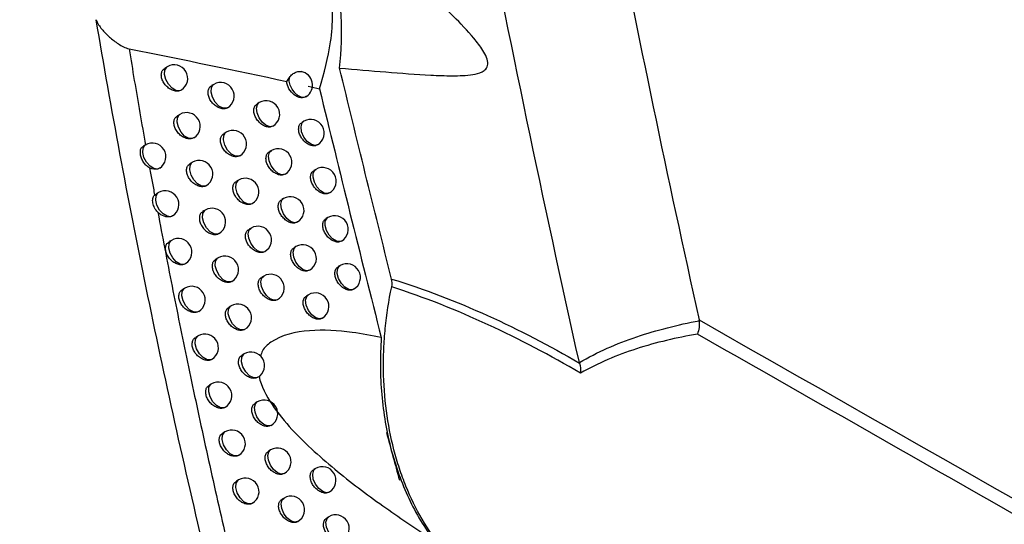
# Model space of a CAD drawing. Header units: millimetres. Extents: x 15458 to 16410, y 10212 to 11278.
# Tile 32 of 139: x 16285 to 16321, y 10372 to 10390. Entities that reach past the tile are written whole.
import ezdxf

# ---------------------------------------------------------------- set-up
doc = ezdxf.new("R2010")
doc.units = ezdxf.units.MM

msp = doc.modelspace()

# ---------------------------------------------------------------- linework, layer by layer
at = {"color": 7, "linetype": 'Continuous', "lineweight": 25}
for p, q in [((16290.594, 10388.715), (16290.509, 10388.666)), ((16292.3, 10388.067), (16292.222, 10388.022)), ((16292.805, 10387.212), (16292.774, 10387.189)), ((16293.971, 10387.399), (16293.899, 10387.357)), ((16291.053, 10386.962), (16290.971, 10386.914)), ((16295.607, 10386.71), (16295.54, 10386.672)), ((16292.752, 10386.309), (16292.675, 10386.265)), ((16289.792, 10385.844), (16289.712, 10385.797)), ((16293.256, 10385.452), (16293.231, 10385.433)), ((16294.416, 10385.637), (16294.344, 10385.596)), ((16291.517, 10385.207), (16291.436, 10385.16)), ((16294.921, 10384.774), (16294.916, 10384.771)), ((16296.044, 10384.944), (16295.979, 10384.907)), ((16293.208, 10384.55), (16293.132, 10384.506)), ((16290.129, 10384.001), (16290.186, 10384.038)), ((16290.269, 10384.092), (16290.183, 10384.043)), ((16294.864, 10383.873), (16294.794, 10383.833)), ((16291.985, 10383.45), (16291.905, 10383.404)), ((16296.487, 10383.177), (16296.422, 10383.14)), ((16295.376, 10383.015), (16295.364, 10383.007)), ((16293.668, 10382.789), (16293.594, 10382.746)), ((16290.749, 10382.338), (16290.665, 10382.29)), ((16295.318, 10382.108), (16295.249, 10382.068)), ((16292.458, 10381.692), (16292.379, 10381.646)), ((16296.934, 10381.408), (16296.87, 10381.372)), ((16294.133, 10381.026), (16294.06, 10380.984)), ((16295.836, 10381.254), (16295.818, 10381.242)), ((16291.234, 10380.583), (16291.151, 10380.535)), ((16295.775, 10380.341), (16295.708, 10380.302)), ((16292.934, 10379.932), (16292.857, 10379.887)), ((16293.438, 10379.075), (16293.412, 10379.055)), ((16291.722, 10378.826), (16291.641, 10378.779)), ((16293.415, 10378.17), (16293.339, 10378.126)), ((16292.215, 10377.067), (16292.135, 10377.021)), ((16293.918, 10377.309), (16293.898, 10377.295)), ((16293.899, 10376.406), (16293.825, 10376.363)), ((16292.711, 10375.306), (16292.633, 10375.261)), ((16294.388, 10374.641), (16294.315, 10374.599)), ((16296.035, 10373.959), (16295.967, 10373.92)), ((16293.212, 10373.543), (16293.135, 10373.499)), ((16296.556, 10373.107), (16296.535, 10373.093)), ((16294.882, 10372.875), (16294.81, 10372.833)), ((16293.716, 10372.687), (16293.69, 10372.667)), ((16296.522, 10372.189), (16296.455, 10372.15))]:
    msp.add_line(p, q, dxfattribs=at)
at = {"color": 7, "linetype": 'Continuous', "lineweight": 25, "flags": 128}
for points in [[(16291.046, 10387.83), (16290.913, 10387.841), (16290.768, 10387.926), (16290.637, 10388.07), (16290.539, 10388.249), (16290.493, 10388.434), (16290.505, 10388.593), (16290.573, 10388.701), (16290.594, 10388.715)], [(16295.674, 10387.608), (16295.612, 10387.587), (16295.504, 10387.597), (16295.387, 10387.657), (16295.274, 10387.759), (16295.177, 10387.891), (16295.108, 10388.041), (16295.073, 10388.19), (16295.078, 10388.323)], [(16292.774, 10387.189), (16292.641, 10387.187), (16292.492, 10387.265), (16292.353, 10387.408), (16292.25, 10387.592), (16292.2, 10387.783), (16292.212, 10387.948), (16292.284, 10388.056), (16292.3, 10388.067)], [(16294.471, 10386.532), (16294.353, 10386.511), (16294.213, 10386.562), (16294.075, 10386.678), (16293.961, 10386.84), (16293.888, 10387.022), (16293.868, 10387.195), (16293.905, 10387.332), (16293.971, 10387.399)], [(16291.51, 10386.078), (16291.378, 10386.087), (16291.232, 10386.17), (16291.099, 10386.314), (16291, 10386.494), (16290.953, 10386.68), (16290.964, 10386.84), (16291.034, 10386.948), (16291.053, 10386.962)], [(16296.107, 10385.844), (16296.026, 10385.821), (16295.882, 10385.855), (16295.733, 10385.966), (16295.607, 10386.132), (16295.526, 10386.325), (16295.504, 10386.509), (16295.546, 10386.651), (16295.607, 10386.71)], [(16293.231, 10385.433), (16293.098, 10385.428), (16292.948, 10385.504), (16292.808, 10385.647), (16292.703, 10385.831), (16292.652, 10386.024), (16292.664, 10386.19), (16292.737, 10386.299), (16292.752, 10386.309)], [(16290.236, 10384.957), (16290.103, 10384.973), (16289.961, 10385.061), (16289.832, 10385.205), (16289.737, 10385.382), (16289.691, 10385.564), (16289.703, 10385.721), (16289.77, 10385.828), (16289.792, 10385.844)], [(16294.916, 10384.771), (16294.804, 10384.748), (16294.664, 10384.797), (16294.524, 10384.912), (16294.407, 10385.074), (16294.333, 10385.258), (16294.313, 10385.433), (16294.35, 10385.571), (16294.416, 10385.637)], [(16291.979, 10384.325), (16291.847, 10384.33), (16291.7, 10384.412), (16291.565, 10384.555), (16291.465, 10384.736), (16291.417, 10384.924), (16291.428, 10385.085), (16291.498, 10385.194), (16291.517, 10385.207)], [(16296.544, 10384.078), (16296.483, 10384.057), (16296.353, 10384.075), (16296.213, 10384.161), (16296.086, 10384.301), (16295.992, 10384.475), (16295.945, 10384.654), (16295.952, 10384.81), (16296.013, 10384.921), (16296.044, 10384.944)], [(16293.692, 10383.676), (16293.56, 10383.667), (16293.409, 10383.741), (16293.267, 10383.883), (16293.16, 10384.069), (16293.108, 10384.263), (16293.12, 10384.431), (16293.194, 10384.541), (16293.208, 10384.55)], [(16290.717, 10383.206), (16290.584, 10383.22), (16290.441, 10383.306), (16290.31, 10383.45), (16290.214, 10383.628), (16290.168, 10383.811), (16290.18, 10383.97), (16290.247, 10384.077), (16290.269, 10384.092)], [(16295.364, 10383.007), (16295.259, 10382.984), (16295.119, 10383.03), (16294.977, 10383.143), (16294.858, 10383.307), (16294.782, 10383.492), (16294.761, 10383.669), (16294.8, 10383.808), (16294.864, 10383.873)], [(16292.453, 10382.57), (16292.32, 10382.572), (16292.173, 10382.652), (16292.036, 10382.795), (16291.934, 10382.977), (16291.885, 10383.166), (16291.896, 10383.329), (16291.967, 10383.438), (16291.985, 10383.45)], [(16296.987, 10382.311), (16296.935, 10382.291), (16296.804, 10382.304), (16296.662, 10382.388), (16296.533, 10382.529), (16296.436, 10382.704), (16296.387, 10382.885), (16296.395, 10383.044), (16296.457, 10383.155), (16296.487, 10383.177)], [(16294.158, 10381.917), (16294.04, 10381.902), (16293.902, 10381.957), (16293.767, 10382.074), (16293.656, 10382.234), (16293.585, 10382.413), (16293.565, 10382.583), (16293.6, 10382.718), (16293.668, 10382.789)], [(16291.202, 10381.454), (16291.07, 10381.465), (16290.925, 10381.549), (16290.793, 10381.692), (16290.696, 10381.871), (16290.649, 10382.056), (16290.66, 10382.216), (16290.728, 10382.324), (16290.749, 10382.338)], [(16295.818, 10381.242), (16295.72, 10381.219), (16295.578, 10381.261), (16295.435, 10381.373), (16295.314, 10381.537), (16295.236, 10381.725), (16295.215, 10381.904), (16295.253, 10382.044), (16295.318, 10382.108)], [(16292.93, 10380.813), (16292.797, 10380.812), (16292.649, 10380.89), (16292.511, 10381.033), (16292.408, 10381.215), (16292.357, 10381.406), (16292.369, 10381.57), (16292.44, 10381.68), (16292.458, 10381.692)], [(16297.434, 10380.542), (16297.391, 10380.525), (16297.26, 10380.533), (16297.116, 10380.613), (16296.984, 10380.754), (16296.884, 10380.931), (16296.834, 10381.115), (16296.842, 10381.277), (16296.906, 10381.388), (16296.934, 10381.408)], [(16294.629, 10380.158), (16294.511, 10380.139), (16294.372, 10380.191), (16294.236, 10380.307), (16294.122, 10380.468), (16294.05, 10380.648), (16294.03, 10380.82), (16294.065, 10380.956), (16294.133, 10381.026)], [(16291.692, 10379.7), (16291.559, 10379.708), (16291.414, 10379.79), (16291.28, 10379.933), (16291.181, 10380.113), (16291.133, 10380.299), (16291.144, 10380.46), (16291.213, 10380.569), (16291.234, 10380.583)], [(16296.275, 10379.475), (16296.186, 10379.452), (16296.043, 10379.49), (16295.897, 10379.602), (16295.774, 10379.766), (16295.694, 10379.956), (16295.672, 10380.137), (16295.712, 10380.278), (16295.775, 10380.341)], [(16293.412, 10379.055), (16293.279, 10379.05), (16293.13, 10379.126), (16292.99, 10379.269), (16292.885, 10379.452), (16292.834, 10379.644), (16292.845, 10379.81), (16292.917, 10379.92), (16292.934, 10379.932)], [(16292.185, 10377.944), (16292.053, 10377.949), (16291.906, 10378.03), (16291.771, 10378.173), (16291.671, 10378.353), (16291.622, 10378.541), (16291.633, 10378.703), (16291.702, 10378.812), (16291.722, 10378.826)], [(16293.898, 10377.295), (16293.766, 10377.287), (16293.615, 10377.361), (16293.474, 10377.503), (16293.367, 10377.688), (16293.314, 10377.881), (16293.326, 10378.049), (16293.399, 10378.159), (16293.415, 10378.17)], [(16292.683, 10376.186), (16292.55, 10376.188), (16292.403, 10376.267), (16292.267, 10376.41), (16292.165, 10376.591), (16292.115, 10376.78), (16292.125, 10376.944), (16292.195, 10377.053), (16292.215, 10377.067)], [(16294.388, 10375.534), (16294.27, 10375.52), (16294.133, 10375.575), (16293.998, 10375.691), (16293.887, 10375.851), (16293.816, 10376.029), (16293.796, 10376.199), (16293.831, 10376.334), (16293.899, 10376.406)], [(16293.184, 10374.427), (16293.052, 10374.426), (16292.904, 10374.503), (16292.766, 10374.645), (16292.662, 10374.828), (16292.611, 10375.018), (16292.622, 10375.183), (16292.692, 10375.293), (16292.711, 10375.306)], [(16294.883, 10373.772), (16294.765, 10373.754), (16294.627, 10373.807), (16294.491, 10373.922), (16294.378, 10374.082), (16294.306, 10374.262), (16294.285, 10374.433), (16294.32, 10374.569), (16294.388, 10374.641)], [(16296.535, 10373.093), (16296.441, 10373.07), (16296.299, 10373.11), (16296.155, 10373.222), (16296.033, 10373.385), (16295.955, 10373.573), (16295.932, 10373.752), (16295.97, 10373.893), (16296.035, 10373.959)], [(16293.69, 10372.667), (16293.558, 10372.662), (16293.409, 10372.737), (16293.269, 10372.879), (16293.164, 10373.063), (16293.112, 10373.255), (16293.123, 10373.421), (16293.194, 10373.531), (16293.212, 10373.543)], [(16295.382, 10372.009), (16295.265, 10371.986), (16295.126, 10372.037), (16294.988, 10372.151), (16294.874, 10372.312), (16294.8, 10372.493), (16294.779, 10372.666), (16294.814, 10372.804), (16294.882, 10372.875)], [(16297.022, 10371.323), (16296.935, 10371.299), (16296.792, 10371.336), (16296.646, 10371.446), (16296.522, 10371.611), (16296.442, 10371.8), (16296.419, 10371.982), (16296.458, 10372.124), (16296.522, 10372.189)]]:
    msp.add_lwpolyline(points, dxfattribs=at)
at = {"color": 7, "linetype": 'Continuous', "lineweight": 25}
for centre, start, end in [((16290.844, 10388.282), 302.5991, 119.9973), ((16295.424, 10388.041), 303.4608, 80.0265), ((16292.55, 10387.634), 301.1914, 119.9973), ((16295.424, 10388.041), 299.9973, 303.4608), ((16294.221, 10386.966), 300.002, 119.9973), ((16291.303, 10386.529), 302.2489, 119.9973), ((16295.857, 10386.277), 299.9973, 119.9973), ((16293.002, 10385.876), 300.9198, 119.9973), ((16290.042, 10385.411), 303.3112, 119.9973), ((16294.666, 10385.204), 300.4743, 119.9973), ((16291.767, 10384.774), 301.9123, 119.9973), ((16296.294, 10384.511), 299.9973, 119.9973), ((16293.458, 10384.117), 300.6563, 119.9973), ((16290.519, 10383.659), 302.9364, 119.9973), ((16295.114, 10383.44), 301.4431, 119.9973), ((16292.235, 10383.017), 301.5893, 119.9973), ((16296.737, 10382.744), 299.9973, 119.9973), ((16293.918, 10382.356), 300.4007, 119.9973), ((16290.999, 10381.905), 302.575, 119.9973), ((16295.568, 10381.675), 302.2529, 119.9973), ((16292.708, 10381.259), 301.28, 119.9973), ((16297.184, 10380.975), 299.9973, 119.9973), ((16294.383, 10380.593), 300.1525, 119.9973), ((16291.484, 10380.15), 302.2271, 119.9973), ((16296.025, 10379.908), 303.3508, 119.9973), ((16293.184, 10379.499), 300.9783, 119.9973), ((16296.025, 10379.908), 299.9973, 303.3508), ((16291.972, 10378.393), 301.8927, 119.9973), ((16293.665, 10377.737), 300.6973, 119.9973), ((16292.465, 10376.634), 301.572, 119.9973), ((16294.149, 10375.973), 300.4636, 119.9973), ((16292.961, 10374.873), 301.2647, 119.9973), ((16294.638, 10374.208), 300.2178, 119.9973), ((16296.285, 10373.526), 302.5667, 119.9973), ((16293.462, 10373.11), 300.9611, 119.9973), ((16295.132, 10372.442), 299.9973, 119.9973), ((16296.772, 10371.756), 303.6339, 119.9973)]:
    msp.add_arc(centre, 0.5, start, end, dxfattribs=at)
msp.add_ellipse((16631.428, 10306.221), major_axis=(-260.808, 426.717), ratio=0.55994, start_param=1.087339, end_param=1.091263, dxfattribs=at)
for points, knots in [([(16305.72, 10377.851), (16304.392, 10383.799), (16303.155, 10389.727), (16300.866, 10401.523), (16299.813, 10407.393), (16297.893, 10419.077), (16297.025, 10424.893), (16295.475, 10436.447), (16294.793, 10442.187), (16293.618, 10453.593), (16293.123, 10459.262), (16292.32, 10470.495), (16292.014, 10476.063), (16291.375, 10492.618), (16291.323, 10503.459), (16291.657, 10514.101)], [0, 0, 0, 0, 0.125, 0.125, 0.25, 0.25, 0.375, 0.375, 0.5, 0.5, 0.625, 0.625, 0.75, 0.75, 1, 1, 1, 1]), ([(16296.506, 10511.663), (16296.249, 10502.798), (16296.257, 10493.776), (16296.886, 10472.676), (16297.692, 10460.502), (16300.198, 10435.779), (16301.898, 10423.23), (16305.776, 10400.249), (16307.803, 10389.865), (16310.114, 10379.414)], [3.1092412, 3.1092412, 3.1092412, 3.1092412, 3.1759593, 3.1759593, 3.2629391, 3.2629391, 3.3499188, 3.3499188, 3.4204698, 3.4204698, 3.4204698, 3.4204698]), ([(16296.184, 10387.902), (16296.344, 10388.473), (16296.688, 10389.706), (16296.676, 10391.13), (16296.469, 10392.554), (16296.026, 10393.884), (16295.243, 10394.945), (16294.684, 10395.307), (16294.557, 10395.389)], [0, 0, 0, 0, 0.194402, 0.419369, 0.468007, 0.699797, 0.931732, 1, 1, 1, 1]), ([(16296.921, 10388.664), (16296.993, 10389.305), (16297.013, 10389.955), (16296.946, 10391.205), (16296.861, 10391.81), (16296.585, 10392.978), (16296.4, 10393.521), (16295.936, 10394.523), (16295.653, 10394.986), (16295.334, 10395.384)], [0, 0, 0, 0, 0.25, 0.25, 0.5, 0.5, 0.75, 0.75, 1, 1, 1, 1]), ([(16296.921, 10388.664), (16297.496, 10388.615), (16298.063, 10388.566), (16299.179, 10388.476), (16299.728, 10388.434), (16300.531, 10388.393), (16300.796, 10388.383), (16301.314, 10388.383), (16301.57, 10388.39), (16301.929, 10388.449), (16302.046, 10388.476), (16302.2, 10388.553), (16302.248, 10388.585), (16302.326, 10388.674), (16302.354, 10388.732), (16302.365, 10388.882), (16302.345, 10388.972), (16302.278, 10389.144), (16302.231, 10389.228), (16302.081, 10389.469), (16301.965, 10389.618), (16301.608, 10390.046), (16301.356, 10390.307), (16300.843, 10390.817), (16300.582, 10391.065), (16299.789, 10391.795), (16299.25, 10392.264), (16297.611, 10393.643), (16296.487, 10394.527), (16295.334, 10395.384)], [0, 0, 0, 0, 0.125, 0.125, 0.25, 0.25, 0.3125, 0.3125, 0.375, 0.375, 0.40625, 0.40625, 0.421875, 0.421875, 0.4375, 0.4375, 0.453125, 0.453125, 0.46875, 0.46875, 0.5, 0.5, 0.5625, 0.5625, 0.625, 0.625, 0.75, 0.75, 1, 1, 1, 1]), ([(16282.896, 10391.195), (16283.122, 10384.617), (16283.421, 10378.022), (16284.196, 10364.805), (16284.67, 10358.185), (16285.234, 10351.555)], [0, 0, 0, 0, 0.5, 0.5, 1, 1, 1, 1]), ([(16297.407, 10350.838), (16296.401, 10354.16), (16295.447, 10357.478), (16293.647, 10364.101), (16292.802, 10367.407), (16291.225, 10374.01), (16290.493, 10377.307), (16289.149, 10383.885), (16288.536, 10387.166), (16287.986, 10390.442)], [0, 0, 0, 0, 0.25, 0.25, 0.5, 0.5, 0.75, 0.75, 1, 1, 1, 1]), ([(16287.986, 10390.442), (16288.006, 10390.374), (16288.038, 10390.315), (16288.109, 10390.201), (16288.149, 10390.147), (16288.277, 10389.99), (16288.372, 10389.893), (16288.574, 10389.714), (16288.682, 10389.63), (16288.857, 10389.517), (16288.918, 10389.481), (16289.047, 10389.418), (16289.114, 10389.388), (16289.191, 10389.373)], [0, 0, 0, 0, 0.125, 0.125, 0.25, 0.25, 0.5, 0.5, 0.75, 0.75, 0.875, 0.875, 1, 1, 1, 1]), ([(16289.191, 10389.373), (16289.255, 10388.985), (16289.384, 10388.203), (16289.586, 10387.021), (16289.727, 10386.227), (16289.797, 10385.827)], [0, 0, 0, 0, 0.328776, 0.662105, 1, 1, 1, 1]), ([(16291.046, 10387.83), (16291.042, 10387.829), (16290.997, 10387.816), (16290.901, 10387.813), (16290.752, 10387.858), (16290.607, 10387.951), (16290.486, 10388.081), (16290.404, 10388.23), (16290.368, 10388.38), (16290.382, 10388.514), (16290.432, 10388.614), (16290.489, 10388.647), (16290.513, 10388.661)], [0, 0, 0, 0, 0.011037, 0.125988, 0.243065, 0.360936, 0.477778, 0.592152, 0.703782, 0.813697, 0.923667, 1, 1, 1, 1]), ([(16295.078, 10388.323), (16295.113, 10388.364), (16295.184, 10388.447), (16295.318, 10388.519), (16295.431, 10388.548), (16295.492, 10388.532), (16295.51, 10388.527)], [0, 0, 0, 0, 0.291509, 0.582954, 0.875981, 1, 1, 1, 1]), ([(16292.774, 10387.189), (16292.761, 10387.184), (16292.71, 10387.166), (16292.604, 10387.165), (16292.459, 10387.212), (16292.318, 10387.307), (16292.2, 10387.437), (16292.119, 10387.586), (16292.084, 10387.737), (16292.098, 10387.871), (16292.146, 10387.971), (16292.203, 10388.004), (16292.225, 10388.017)], [0, 0, 0, 0, 0.03706, 0.148934, 0.262422, 0.376486, 0.489734, 0.601074, 0.710307, 0.818232, 0.926231, 1, 1, 1, 1]), ([(16295.7, 10387.627), (16295.647, 10387.583), (16295.576, 10387.566), (16295.419, 10387.585), (16295.334, 10387.623), (16295.18, 10387.739), (16295.11, 10387.819), (16295.012, 10387.993), (16294.983, 10388.088), (16294.981, 10388.174)], [0, 0, 0, 0, 0.25, 0.25, 0.5, 0.5, 0.75, 0.75, 1, 1, 1, 1]), ([(16291.111, 10387.863), (16291.108, 10387.859), (16291.091, 10387.842), (16291.066, 10387.835), (16291.046, 10387.83)], [0, 0, 0, 0, 0.205251, 1, 1, 1, 1]), ([(16294.471, 10386.532), (16294.448, 10386.522), (16294.39, 10386.496), (16294.273, 10386.496), (16294.131, 10386.545), (16293.993, 10386.642), (16293.878, 10386.773), (16293.799, 10386.923), (16293.764, 10387.074), (16293.777, 10387.208), (16293.825, 10387.307), (16293.88, 10387.339), (16293.902, 10387.352)], [0, 0, 0, 0, 0.0687662, 0.1768856, 0.2861844, 0.3958912, 0.5049813, 0.6126557, 0.7187691, 0.8239203, 0.9291481, 1, 1, 1, 1]), ([(16291.51, 10386.078), (16291.504, 10386.076), (16291.458, 10386.063), (16291.36, 10386.06), (16291.211, 10386.105), (16291.068, 10386.199), (16290.948, 10386.329), (16290.866, 10386.478), (16290.83, 10386.628), (16290.844, 10386.762), (16290.893, 10386.862), (16290.951, 10386.895), (16290.974, 10386.909)], [0, 0, 0, 0, 0.0171566, 0.1313982, 0.2476336, 0.3645979, 0.4805772, 0.5942246, 0.7052922, 0.8147552, 0.9242843, 1, 1, 1, 1]), ([(16296.098, 10385.846), (16296.077, 10385.834), (16296.023, 10385.802), (16295.906, 10385.808), (16295.768, 10385.858), (16295.634, 10385.956), (16295.521, 10386.088), (16295.444, 10386.238), (16295.409, 10386.39), (16295.422, 10386.525), (16295.468, 10386.623), (16295.522, 10386.654), (16295.544, 10386.666)], [0, 0, 0, 0, 0.070073, 0.177958, 0.286699, 0.395731, 0.504309, 0.611847, 0.718238, 0.823925, 0.929683, 1, 1, 1, 1]), ([(16291.568, 10386.109), (16291.564, 10386.105), (16291.549, 10386.089), (16291.527, 10386.083), (16291.51, 10386.078)], [0, 0, 0, 0, 0.267844, 1, 1, 1, 1]), ([(16293.231, 10385.433), (16293.216, 10385.427), (16293.163, 10385.408), (16293.055, 10385.407), (16292.91, 10385.455), (16292.77, 10385.55), (16292.653, 10385.68), (16292.573, 10385.83), (16292.538, 10385.981), (16292.551, 10386.115), (16292.6, 10386.214), (16292.656, 10386.247), (16292.678, 10386.26)], [0, 0, 0, 0, 0.043717, 0.154814, 0.267421, 0.380556, 0.492913, 0.603473, 0.712056, 0.819417, 0.926859, 1, 1, 1, 1]), ([(16289.947, 10384.996), (16289.904, 10385.023), (16289.818, 10385.076), (16289.718, 10385.208), (16289.644, 10385.356), (16289.604, 10385.509), (16289.605, 10385.645), (16289.639, 10385.745), (16289.692, 10385.779), (16289.715, 10385.793)], [0, 0, 0, 0, 0.1433, 0.286211, 0.43488, 0.585011, 0.73522, 0.885457, 1, 1, 1, 1]), ([(16294.921, 10384.774), (16294.896, 10384.762), (16294.837, 10384.733), (16294.717, 10384.734), (16294.575, 10384.784), (16294.439, 10384.88), (16294.324, 10385.011), (16294.245, 10385.161), (16294.21, 10385.313), (16294.223, 10385.447), (16294.271, 10385.546), (16294.326, 10385.578), (16294.348, 10385.591)], [0, 0, 0, 0, 0.076294, 0.183533, 0.291871, 0.400584, 0.508712, 0.615511, 0.720849, 0.825292, 0.929815, 1, 1, 1, 1]), ([(16289.947, 10384.996), (16289.977, 10384.831), (16290.037, 10384.499), (16290.098, 10384.167), (16290.129, 10384.001)], [0, 0, 0, 0, 0.49865, 1, 1, 1, 1]), ([(16290.316, 10384.995), (16290.314, 10384.992), (16290.294, 10384.971), (16290.263, 10384.964), (16290.236, 10384.957)], [0, 0, 0, 0, 0.104522, 1, 1, 1, 1]), ([(16291.979, 10384.325), (16291.971, 10384.322), (16291.924, 10384.307), (16291.823, 10384.305), (16291.675, 10384.351), (16291.533, 10384.445), (16291.413, 10384.575), (16291.332, 10384.724), (16291.296, 10384.875), (16291.31, 10385.009), (16291.359, 10385.108), (16291.416, 10385.141), (16291.439, 10385.155)], [0, 0, 0, 0, 0.023363, 0.136884, 0.252273, 0.368331, 0.483446, 0.59636, 0.706849, 0.815836, 0.924901, 1, 1, 1, 1]), ([(16296.535, 10384.08), (16296.514, 10384.068), (16296.46, 10384.036), (16296.343, 10384.042), (16296.206, 10384.093), (16296.072, 10384.191), (16295.96, 10384.323), (16295.883, 10384.473), (16295.848, 10384.625), (16295.861, 10384.76), (16295.907, 10384.858), (16295.961, 10384.889), (16295.982, 10384.901)], [0, 0, 0, 0, 0.0702104, 0.1780715, 0.2867347, 0.395668, 0.5041688, 0.6116894, 0.7181309, 0.8239133, 0.9297683, 1, 1, 1, 1]), ([(16292.029, 10384.353), (16292.025, 10384.348), (16292.011, 10384.335), (16291.992, 10384.329), (16291.979, 10384.325)], [0, 0, 0, 0, 0.3522847, 1, 1, 1, 1]), ([(16293.692, 10383.676), (16293.675, 10383.669), (16293.621, 10383.648), (16293.511, 10383.647), (16293.366, 10383.696), (16293.227, 10383.791), (16293.111, 10383.921), (16293.031, 10384.071), (16292.996, 10384.222), (16293.009, 10384.357), (16293.057, 10384.456), (16293.113, 10384.488), (16293.136, 10384.501)], [0, 0, 0, 0, 0.0504997, 0.160804, 0.2725198, 0.3847206, 0.4961795, 0.6059471, 0.7138594, 0.8206321, 0.927491, 1, 1, 1, 1]), ([(16290.247, 10383.368), (16290.198, 10383.415), (16290.159, 10383.472), (16290.098, 10383.59), (16290.077, 10383.652), (16290.055, 10383.769), (16290.054, 10383.826), (16290.074, 10383.924), (16290.095, 10383.967), (16290.129, 10384.001)], [0, 0, 0, 0, 0.25, 0.25, 0.5, 0.5, 0.75, 0.75, 1, 1, 1, 1]), ([(16295.376, 10383.015), (16295.349, 10383.001), (16295.288, 10382.969), (16295.165, 10382.97), (16295.024, 10383.02), (16294.888, 10383.117), (16294.774, 10383.249), (16294.696, 10383.399), (16294.661, 10383.55), (16294.674, 10383.685), (16294.721, 10383.784), (16294.776, 10383.815), (16294.798, 10383.828)], [0, 0, 0, 0, 0.0840194, 0.1903539, 0.2977137, 0.4054161, 0.5125643, 0.6184658, 0.7230023, 0.8267054, 0.930491, 1, 1, 1, 1]), ([(16290.247, 10383.368), (16290.332, 10382.92), (16290.502, 10382.018), (16290.769, 10380.653), (16291.047, 10379.267), (16291.335, 10377.861), (16291.636, 10376.434), (16291.949, 10374.985), (16292.274, 10373.515), (16292.611, 10372.024), (16293.014, 10370.286), (16293.492, 10368.276), (16294.058, 10365.971), (16294.458, 10364.401), (16294.661, 10363.602)], [0, 0, 0, 0, 0.068521, 0.138009, 0.208467, 0.2799, 0.352312, 0.425707, 0.500091, 0.575469, 0.651844, 0.763432, 0.879476, 1, 1, 1, 1]), ([(16290.717, 10383.206), (16290.647, 10383.187), (16290.565, 10383.192), (16290.4, 10383.249), (16290.317, 10383.301), (16290.247, 10383.368)], [0, 0, 0, 0, 0.5, 0.5, 1, 1, 1, 1]), ([(16290.789, 10383.241), (16290.787, 10383.239), (16290.768, 10383.22), (16290.741, 10383.213), (16290.717, 10383.206)], [0, 0, 0, 0, 0.139051, 1, 1, 1, 1]), ([(16291.905, 10383.404), (16291.873, 10383.379), (16291.81, 10383.33), (16291.769, 10383.205), (16291.774, 10383.062), (16291.827, 10382.912), (16291.919, 10382.773), (16292.043, 10382.656), (16292.185, 10382.577), (16292.33, 10382.541), (16292.412, 10382.56), (16292.453, 10382.57)], [0, 0, 0, 0, 0.1131589, 0.2248568, 0.3343633, 0.4427591, 0.5515809, 0.6621265, 0.7749301, 0.8895433, 1, 1, 1, 1]), ([(16296.976, 10382.312), (16296.955, 10382.3), (16296.901, 10382.268), (16296.785, 10382.275), (16296.648, 10382.326), (16296.515, 10382.424), (16296.404, 10382.556), (16296.327, 10382.707), (16296.292, 10382.859), (16296.305, 10382.993), (16296.35, 10383.092), (16296.404, 10383.122), (16296.426, 10383.135)], [0, 0, 0, 0, 0.070339, 0.178177, 0.286767, 0.395606, 0.504035, 0.611539, 0.718029, 0.823903, 0.929849, 1, 1, 1, 1]), ([(16292.495, 10382.595), (16292.489, 10382.59), (16292.477, 10382.578), (16292.461, 10382.572), (16292.453, 10382.57)], [0, 0, 0, 0, 0.469762, 1, 1, 1, 1]), ([(16294.158, 10381.917), (16294.139, 10381.909), (16294.083, 10381.886), (16293.97, 10381.886), (16293.827, 10381.935), (16293.688, 10382.03), (16293.572, 10382.161), (16293.493, 10382.311), (16293.458, 10382.462), (16293.471, 10382.597), (16293.519, 10382.696), (16293.575, 10382.728), (16293.597, 10382.741)], [0, 0, 0, 0, 0.057418, 0.166912, 0.277726, 0.388985, 0.499537, 0.608498, 0.715719, 0.821877, 0.928126, 1, 1, 1, 1]), ([(16291.202, 10381.454), (16291.198, 10381.453), (16291.153, 10381.44), (16291.056, 10381.436), (16290.907, 10381.482), (16290.762, 10381.575), (16290.642, 10381.704), (16290.559, 10381.853), (16290.524, 10382.004), (16290.538, 10382.138), (16290.588, 10382.238), (16290.645, 10382.271), (16290.668, 10382.285)], [0, 0, 0, 0, 0.012175, 0.127043, 0.244025, 0.36177, 0.478453, 0.592655, 0.704128, 0.813914, 0.923777, 1, 1, 1, 1]), ([(16295.836, 10381.254), (16295.807, 10381.238), (16295.744, 10381.203), (16295.618, 10381.205), (16295.477, 10381.255), (16295.342, 10381.353), (16295.229, 10381.484), (16295.151, 10381.634), (16295.116, 10381.786), (16295.129, 10381.921), (16295.176, 10382.019), (16295.23, 10382.051), (16295.252, 10382.063)], [0, 0, 0, 0, 0.09196, 0.197365, 0.303725, 0.410398, 0.516548, 0.621528, 0.725233, 0.828163, 0.931178, 1, 1, 1, 1]), ([(16291.267, 10381.486), (16291.264, 10381.483), (16291.247, 10381.466), (16291.222, 10381.459), (16291.202, 10381.454)], [0, 0, 0, 0, 0.184121, 1, 1, 1, 1]), ([(16292.93, 10380.813), (16292.918, 10380.809), (16292.867, 10380.791), (16292.761, 10380.789), (16292.615, 10380.836), (16292.474, 10380.931), (16292.356, 10381.061), (16292.276, 10381.211), (16292.241, 10381.362), (16292.254, 10381.496), (16292.303, 10381.595), (16292.359, 10381.628), (16292.382, 10381.641)], [0, 0, 0, 0, 0.036061, 0.1481, 0.26178, 0.376022, 0.489403, 0.600824, 0.710104, 0.818072, 0.926132, 1, 1, 1, 1]), ([(16297.422, 10380.543), (16297.401, 10380.53), (16297.348, 10380.499), (16297.232, 10380.506), (16297.095, 10380.557), (16296.963, 10380.656), (16296.852, 10380.788), (16296.775, 10380.939), (16296.741, 10381.091), (16296.753, 10381.225), (16296.799, 10381.324), (16296.852, 10381.354), (16296.874, 10381.366)], [0, 0, 0, 0, 0.07046, 0.178275, 0.286795, 0.395546, 0.503907, 0.611397, 0.717933, 0.823893, 0.929926, 1, 1, 1, 1]), ([(16292.964, 10380.835), (16292.958, 10380.829), (16292.948, 10380.82), (16292.935, 10380.815), (16292.93, 10380.813)], [0, 0, 0, 0, 0.640627, 1, 1, 1, 1]), ([(16294.629, 10380.158), (16294.607, 10380.148), (16294.55, 10380.123), (16294.434, 10380.123), (16294.292, 10380.172), (16294.154, 10380.268), (16294.038, 10380.399), (16293.959, 10380.549), (16293.924, 10380.701), (16293.938, 10380.835), (16293.985, 10380.934), (16294.041, 10380.966), (16294.063, 10380.979)], [0, 0, 0, 0, 0.064481, 0.173148, 0.283048, 0.393355, 0.502991, 0.611129, 0.717638, 0.823155, 0.928766, 1, 1, 1, 1]), ([(16298.829, 10380.916), (16300.027, 10380.549), (16301.202, 10380.094), (16303.506, 10379.055), (16304.63, 10378.471), (16305.726, 10377.829)], [0, 0, 0, 0, 0.5, 0.5, 1, 1, 1, 1]), ([(16291.692, 10379.7), (16291.685, 10379.698), (16291.639, 10379.684), (16291.54, 10379.681), (16291.391, 10379.727), (16291.248, 10379.82), (16291.128, 10379.95), (16291.046, 10380.099), (16291.01, 10380.25), (16291.025, 10380.384), (16291.074, 10380.483), (16291.131, 10380.517), (16291.154, 10380.53)], [0, 0, 0, 0, 0.01822, 0.132385, 0.248534, 0.365383, 0.481215, 0.594702, 0.70562, 0.814959, 0.924386, 1, 1, 1, 1]), ([(16296.3, 10379.493), (16296.269, 10379.474), (16296.205, 10379.436), (16296.075, 10379.438), (16295.935, 10379.489), (16295.801, 10379.586), (16295.688, 10379.718), (16295.61, 10379.869), (16295.575, 10380.02), (16295.588, 10380.155), (16295.635, 10380.254), (16295.689, 10380.285), (16295.711, 10380.297)], [0, 0, 0, 0, 0.1001379, 0.2045848, 0.3099212, 0.4155448, 0.5206726, 0.6247055, 0.7275474, 0.8296695, 0.9318768, 1, 1, 1, 1]), ([(16301.539, 10370.148), (16301.234, 10370.411), (16300.948, 10370.705), (16300.416, 10371.357), (16300.168, 10371.716), (16299.724, 10372.48), (16299.527, 10372.883), (16299.269, 10373.521), (16299.19, 10373.739), (16299.043, 10374.186), (16298.975, 10374.416), (16298.674, 10375.581), (16298.545, 10376.555), (16298.526, 10377.827), (16298.53, 10378.085), (16298.552, 10378.596), (16298.57, 10378.851), (16298.645, 10379.615), (16298.724, 10380.122), (16298.832, 10380.627)], [0, 0, 0, 0, 0.125, 0.125, 0.25, 0.25, 0.375, 0.375, 0.4375, 0.4375, 0.5, 0.5, 0.75, 0.75, 0.8125, 0.8125, 0.875, 0.875, 1, 1, 1, 1]), ([(16305.759, 10377.459), (16304.657, 10378.111), (16303.528, 10378.707), (16301.214, 10379.772), (16300.034, 10380.243), (16298.832, 10380.627)], [0, 0, 0, 0, 0.5, 0.5, 1, 1, 1, 1]), ([(16291.749, 10379.73), (16291.745, 10379.726), (16291.73, 10379.711), (16291.708, 10379.704), (16291.692, 10379.7)], [0, 0, 0, 0, 0.243797, 1, 1, 1, 1]), ([(16293.412, 10379.055), (16293.397, 10379.05), (16293.345, 10379.03), (16293.237, 10379.029), (16293.092, 10379.077), (16292.952, 10379.172), (16292.834, 10379.302), (16292.754, 10379.451), (16292.719, 10379.603), (16292.733, 10379.737), (16292.781, 10379.836), (16292.837, 10379.869), (16292.86, 10379.882)], [0, 0, 0, 0, 0.0425649, 0.1538436, 0.2666576, 0.3799878, 0.4924956, 0.603156, 0.7118048, 0.8192274, 0.9267496, 1, 1, 1, 1]), ([(16305.72, 10377.851), (16306.05, 10378.044), (16306.393, 10378.218), (16307.098, 10378.531), (16307.46, 10378.671), (16308.57, 10379.047), (16309.336, 10379.239), (16310.119, 10379.385)], [0, 0, 0, 0, 0.25, 0.25, 0.5, 0.5, 1, 1, 1, 1]), ([(16298.449, 10378.769), (16298.094, 10378.839), (16297.205, 10379.012), (16295.791, 10379.09), (16294.648, 10378.833), (16294.109, 10378.371), (16294.037, 10378.151), (16294.015, 10378.084)], [0, 0, 0, 0, 0.213538, 0.534085, 0.857963, 0.956932, 1, 1, 1, 1]), ([(16310.054, 10378.895), (16309.29, 10378.764), (16308.541, 10378.588), (16307.458, 10378.238), (16307.105, 10378.107), (16306.416, 10377.81), (16306.08, 10377.645), (16305.759, 10377.459)], [0, 0, 0, 0, 0.5, 0.5, 0.75, 0.75, 1, 1, 1, 1]), ([(16367.204, 10346.3), (16361.446, 10349.589), (16355.688, 10352.875), (16349.93, 10356.161), (16346.214, 10358.281), (16342.498, 10360.401), (16338.782, 10362.521), (16334.449, 10364.992), (16330.116, 10367.462), (16325.782, 10369.932), (16320.539, 10372.921), (16315.297, 10375.908), (16310.054, 10378.895)], [0.00049138, 0.00049138, 0.00049138, 0.00049138, 0.02451992, 0.02451992, 0.02451992, 0.04002634, 0.04002634, 0.04002634, 0.05810756, 0.05810756, 0.05810756, 0.07998385, 0.07998385, 0.07998385, 0.07998385]), ([(16292.185, 10377.944), (16292.177, 10377.941), (16292.129, 10377.926), (16292.027, 10377.923), (16291.88, 10377.97), (16291.737, 10378.064), (16291.618, 10378.193), (16291.536, 10378.343), (16291.501, 10378.493), (16291.515, 10378.628), (16291.564, 10378.727), (16291.621, 10378.76), (16291.644, 10378.774)], [0, 0, 0, 0, 0.024344, 0.137796, 0.253108, 0.369062, 0.484042, 0.596807, 0.707156, 0.816026, 0.924993, 1, 1, 1, 1]), ([(16298.449, 10378.769), (16298.4, 10378.066), (16298.406, 10377.355), (16298.526, 10375.988), (16298.639, 10375.325), (16298.889, 10374.362), (16298.986, 10374.047), (16299.205, 10373.438), (16299.326, 10373.145), (16299.722, 10372.3), (16300.031, 10371.782), (16300.387, 10371.312)], [0, 0, 0, 0, 0.25, 0.25, 0.5, 0.5, 0.625, 0.625, 0.75, 0.75, 1, 1, 1, 1]), ([(16293.898, 10377.295), (16293.881, 10377.289), (16293.827, 10377.268), (16293.717, 10377.267), (16293.573, 10377.315), (16293.433, 10377.41), (16293.316, 10377.541), (16293.237, 10377.691), (16293.202, 10377.842), (16293.215, 10377.976), (16293.263, 10378.076), (16293.319, 10378.108), (16293.342, 10378.121)], [0, 0, 0, 0, 0.049182, 0.159685, 0.271626, 0.384039, 0.495668, 0.605556, 0.713556, 0.82041, 0.927369, 1, 1, 1, 1]), ([(16292.234, 10377.971), (16292.23, 10377.967), (16292.217, 10377.954), (16292.198, 10377.948), (16292.185, 10377.944)], [0, 0, 0, 0, 0.32451, 1, 1, 1, 1]), ([(16293.962, 10377.338), (16294.041, 10376.987), (16294.224, 10376.635), (16294.655, 10375.988), (16294.909, 10375.682), (16295.433, 10375.112), (16295.707, 10374.845), (16296.269, 10374.332), (16296.556, 10374.086), (16297.431, 10373.372), (16298.021, 10372.933), (16299.203, 10372.094), (16299.795, 10371.696), (16300.387, 10371.312)], [0, 0, 0, 0, 0.125, 0.125, 0.25, 0.25, 0.375, 0.375, 0.5, 0.5, 0.75, 0.75, 1, 1, 1, 1]), ([(16292.683, 10376.186), (16292.672, 10376.183), (16292.623, 10376.166), (16292.519, 10376.164), (16292.372, 10376.211), (16292.23, 10376.305), (16292.112, 10376.435), (16292.031, 10376.585), (16291.996, 10376.736), (16292.01, 10376.87), (16292.059, 10376.969), (16292.115, 10377.002), (16292.138, 10377.016)], [0, 0, 0, 0, 0.030553, 0.14328, 0.257751, 0.37281, 0.486937, 0.598972, 0.708735, 0.817115, 0.9256, 1, 1, 1, 1]), ([(16294.388, 10375.534), (16294.369, 10375.527), (16294.314, 10375.504), (16294.201, 10375.503), (16294.058, 10375.552), (16293.919, 10375.647), (16293.803, 10375.778), (16293.723, 10375.928), (16293.688, 10376.079), (16293.702, 10376.214), (16293.75, 10376.313), (16293.806, 10376.345), (16293.828, 10376.358)], [0, 0, 0, 0, 0.055919, 0.165632, 0.27669, 0.388181, 0.498925, 0.608028, 0.715359, 0.82162, 0.92799, 1, 1, 1, 1]), ([(16292.724, 10376.211), (16292.719, 10376.206), (16292.708, 10376.195), (16292.692, 10376.189), (16292.683, 10376.186)], [0, 0, 0, 0, 0.437077, 1, 1, 1, 1]), ([(16293.184, 10374.427), (16293.172, 10374.423), (16293.121, 10374.405), (16293.015, 10374.403), (16292.869, 10374.45), (16292.728, 10374.545), (16292.61, 10374.675), (16292.529, 10374.825), (16292.494, 10374.976), (16292.508, 10375.11), (16292.557, 10375.21), (16292.613, 10375.242), (16292.636, 10375.256)], [0, 0, 0, 0, 0.036852, 0.148842, 0.262466, 0.376629, 0.489902, 0.601199, 0.71036, 0.818227, 0.926206, 1, 1, 1, 1]), ([(16294.883, 10373.772), (16294.862, 10373.763), (16294.805, 10373.738), (16294.69, 10373.738), (16294.547, 10373.787), (16294.409, 10373.883), (16294.293, 10374.014), (16294.214, 10374.164), (16294.179, 10374.315), (16294.193, 10374.45), (16294.241, 10374.549), (16294.296, 10374.581), (16294.319, 10374.594)], [0, 0, 0, 0, 0.0627854, 0.1716926, 0.2818572, 0.3924184, 0.5022683, 0.6105733, 0.7172153, 0.8228591, 0.9286151, 1, 1, 1, 1]), ([(16293.218, 10374.449), (16293.212, 10374.444), (16293.203, 10374.434), (16293.19, 10374.429), (16293.184, 10374.427)], [0, 0, 0, 0, 0.6012006, 1, 1, 1, 1]), ([(16296.556, 10373.107), (16296.526, 10373.09), (16296.462, 10373.054), (16296.335, 10373.056), (16296.195, 10373.106), (16296.06, 10373.204), (16295.946, 10373.335), (16295.869, 10373.486), (16295.834, 10373.637), (16295.847, 10373.772), (16295.894, 10373.871), (16295.948, 10373.902), (16295.97, 10373.914)], [0, 0, 0, 0, 0.0944337, 0.1995868, 0.3056751, 0.4120494, 0.5178801, 0.6225453, 0.7259587, 0.8286265, 0.931396, 1, 1, 1, 1]), ([(16293.69, 10372.667), (16293.676, 10372.662), (16293.623, 10372.642), (16293.515, 10372.641), (16293.37, 10372.688), (16293.229, 10372.783), (16293.112, 10372.914), (16293.032, 10373.063), (16292.997, 10373.215), (16293.011, 10373.349), (16293.059, 10373.448), (16293.116, 10373.481), (16293.138, 10373.494)], [0, 0, 0, 0, 0.043248, 0.154488, 0.267259, 0.380524, 0.492938, 0.603489, 0.712031, 0.819363, 0.926813, 1, 1, 1, 1]), ([(16295.382, 10372.009), (16295.359, 10371.998), (16295.3, 10371.971), (16295.183, 10371.972), (16295.04, 10372.021), (16294.903, 10372.117), (16294.788, 10372.248), (16294.709, 10372.398), (16294.674, 10372.55), (16294.688, 10372.684), (16294.735, 10372.783), (16294.791, 10372.815), (16294.813, 10372.828)], [0, 0, 0, 0, 0.0697908, 0.177875, 0.2871347, 0.3967574, 0.5057036, 0.6131956, 0.7191279, 0.824129, 0.9292447, 1, 1, 1, 1]), ([(16297.014, 10371.325), (16296.993, 10371.313), (16296.938, 10371.281), (16296.821, 10371.286), (16296.682, 10371.336), (16296.547, 10371.434), (16296.434, 10371.565), (16296.357, 10371.716), (16296.322, 10371.868), (16296.335, 10372.002), (16296.382, 10372.101), (16296.436, 10372.132), (16296.458, 10372.145)], [0, 0, 0, 0, 0.069962, 0.177946, 0.286834, 0.395993, 0.504619, 0.612112, 0.718392, 0.823954, 0.929621, 1, 1, 1, 1])]:
    msp.add_open_spline(points, degree=3, knots=knots, dxfattribs=at)
for points in [[(16289.191, 10389.373), (16291.184, 10388.97), (16293.112, 10388.586), (16294.981, 10388.174)], [(16298.829, 10380.916), (16298.178, 10383.504), (16297.542, 10386.087), (16296.921, 10388.664)], [(16294.981, 10388.174), (16295.01, 10388.225), (16295.043, 10388.276), (16295.078, 10388.323)], [(16295.771, 10387.997), (16295.909, 10387.966), (16296.047, 10387.934), (16296.184, 10387.902)], [(16296.184, 10387.902), (16296.918, 10384.866), (16297.673, 10381.82), (16298.449, 10378.769)], [(16290.236, 10384.957), (16290.15, 10384.935), (16290.047, 10384.949), (16289.947, 10384.996)], [(16298.832, 10380.627), (16298.853, 10380.725), (16298.852, 10380.826), (16298.829, 10380.916)], [(16310.119, 10379.385), (16310.135, 10379.23), (16310.108, 10379.042), (16310.054, 10378.895)], [(16310.119, 10379.385), (16310.118, 10379.395), (16310.116, 10379.405), (16310.114, 10379.414)], [(16310.114, 10379.414), (16329.212, 10368.55), (16348.31, 10357.676), (16367.408, 10346.788)], [(16305.726, 10377.829), (16305.724, 10377.836), (16305.722, 10377.844), (16305.72, 10377.851)], [(16305.726, 10377.829), (16305.758, 10377.713), (16305.768, 10377.583), (16305.759, 10377.459)]]:
    msp.add_open_spline(points, degree=3, dxfattribs=at)

doc.saveas('drawing.dxf')
